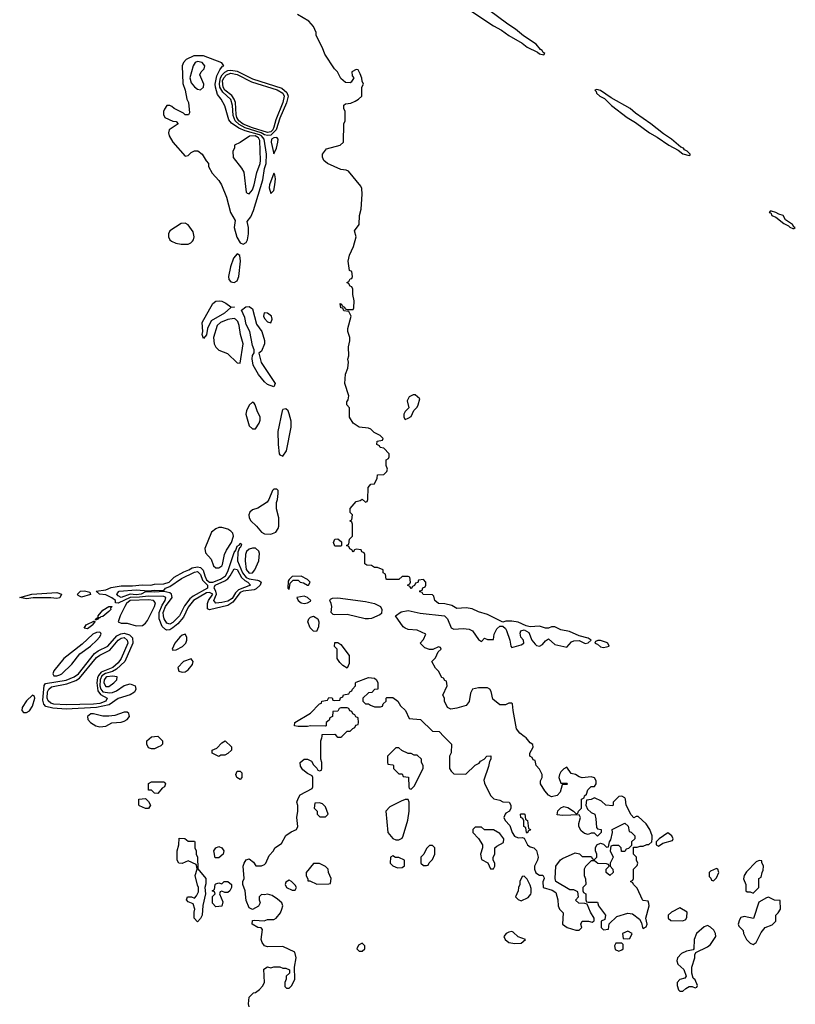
# Model space of a CAD drawing. Header units: inches. Extents: x 2792272 to 2951639, y 860504 to 1033803.
# Tile 126 of 209: x 2833706 to 2838786, y 1008246 to 1014691. Entities that reach past the tile are written whole.
import ezdxf

# ---------------------------------------------------------------- set-up
doc = ezdxf.new("R2010")
doc.units = ezdxf.units.IN
doc.header["$MEASUREMENT"] = 0
doc.layers.add('C8030', color=7, linetype='Continuous')
doc.layers.add('C8031', color=7, linetype='Continuous')

msp = doc.modelspace()

# ---------------------------------------------------------------- linework, layer by layer
at = {"layer": 'C8030', "color": 4, "elevation": 8}
for points in [[(2834612, 1010000), (2834642, 1009970), (2834642, 1009950), (2834630, 1009938), (2834610, 1009928.7), (2834590, 1009918), (2834570, 1009918), (2834550, 1009926), (2834538, 1009950), (2834538, 1009970), (2834570, 1009998), (2834590, 1010000)], [(2835208.9, 1008228.9), (2835204, 1008250), (2835210, 1008294), (2835238, 1008322), (2835250, 1008324.7), (2835276.5, 1008343.5), (2835295.5, 1008364.5), (2835309, 1008390), (2835304, 1008476), (2835329, 1008491), (2835350, 1008484.7), (2835370, 1008491), (2835410, 1008491), (2835430, 1008482), (2835450, 1008482), (2835472.7, 1008472.7), (2835474, 1008450), (2835452, 1008430), (2835452, 1008410), (2835442, 1008390), (2835443.6, 1008363.6), (2835452.7, 1008352.7), (2835470, 1008352), (2835488, 1008370), (2835508, 1008410), (2835506, 1008490), (2835517.2, 1008550), (2835508.7, 1008588.7), (2835430, 1008624), (2835330, 1008622.7), (2835309.3, 1008629.3), (2835294, 1008650), (2835288, 1008670), (2835296.4, 1008736.4), (2835288, 1008748), (2835266, 1008750), (2835229, 1008770), (2835230, 1008794), (2835242, 1008798), (2835307.3, 1008792.7), (2835330, 1008802), (2835370, 1008802), (2835386, 1008810), (2835414, 1008846), (2835424, 1008870), (2835428.7, 1008890), (2835422, 1008910), (2835395.5, 1008935.5), (2835359, 1008959), (2835330, 1008968), (2835310, 1008962), (2835290, 1008966), (2835274, 1008950), (2835274, 1008930), (2835281, 1008910), (2835270.7, 1008889.3), (2835230, 1008868), (2835210, 1008878), (2835190, 1008926), (2835182, 1008990), (2835168, 1009030), (2835168, 1009050), (2835175.3, 1009070), (2835169.4, 1009150.6), (2835175.3, 1009170), (2835190, 1009192), (2835210, 1009198), (2835236.9, 1009176.9), (2835252.7, 1009152.7), (2835290, 1009152), (2835310, 1009162), (2835318, 1009170), (2835340.2, 1009219.8), (2835368, 1009250), (2835378, 1009270), (2835420.2, 1009299.8), (2835449.3, 1009350.7), (2835484.7, 1009375.3), (2835518, 1009390), (2835528, 1009410), (2835522, 1009470), (2835528.7, 1009510), (2835528.4, 1009548.4), (2835522, 1009570), (2835530, 1009594), (2835543.1, 1009616.9), (2835622, 1009658), (2835626, 1009670), (2835626, 1009730), (2835622, 1009742), (2835590, 1009758), (2835561.2, 1009781.2), (2835545.2, 1009805.2), (2835544, 1009830), (2835570, 1009851.3), (2835590, 1009852), (2835616.9, 1009836.9), (2835630, 1009814), (2835652.7, 1009792.7), (2835658, 1009778), (2835670, 1009774), (2835682, 1009778), (2835686, 1009790), (2835686, 1009830), (2835678, 1009850), (2835678, 1009970), (2835686, 1009990), (2835686.6, 1010000)], [(2835784, 1010000), (2835790, 1009994), (2835810, 1009994), (2835816, 1010000)], [(2836484.8, 1010000), (2836534, 1009950), (2836532.7, 1009892.7), (2836522, 1009870), (2836522, 1009790), (2836531.6, 1009771.6), (2836550, 1009754), (2836627.3, 1009752.7), (2836688.9, 1009811.1), (2836714.6, 1009825.4), (2836723.1, 1009836.9), (2836748.4, 1009851.6), (2836766, 1009870), (2836792.7, 1009872.7), (2836792, 1009850), (2836783.6, 1009836.4), (2836776.9, 1009803.1), (2836745.4, 1009714.6), (2836750, 1009694), (2836790, 1009614), (2836811.6, 1009591.6), (2836850, 1009582), (2836870, 1009572), (2836912, 1009570), (2836922, 1009550), (2836922, 1009530), (2836914, 1009510), (2836890, 1009498), (2836884.7, 1009490), (2836878, 1009470), (2836884.7, 1009450), (2836915.9, 1009415.9), (2836931, 1009370), (2836947.3, 1009347.3), (2836970, 1009336), (2836998, 1009338), (2837010, 1009334), (2837032, 1009290), (2837050, 1009278), (2837074, 1009270), (2837090, 1009254), (2837101, 1009210), (2837098, 1009190), (2837078, 1009150), (2837078, 1009130), (2837086, 1009106), (2837110, 1009092), (2837131.6, 1009091.6), (2837139.6, 1009079.6), (2837142, 1009070), (2837131.6, 1009048.4), (2837134, 1009010), (2837194.4, 1008994.4), (2837217.3, 1008977.3), (2837231.3, 1008930), (2837232, 1008890), (2837242, 1008870), (2837264.7, 1008844.7), (2837262, 1008770), (2837292, 1008750), (2837348.4, 1008731.6), (2837370, 1008732), (2837388, 1008750), (2837382, 1008770), (2837389, 1008791), (2837431, 1008791), (2837455.3, 1008784.7), (2837468, 1008792), (2837468.7, 1008810), (2837444, 1008850), (2837422, 1008902), (2837407.3, 1008907.3), (2837368, 1008908), (2837347.3, 1008927.3), (2837366, 1008950), (2837362, 1008982), (2837335.3, 1008995.3), (2837310, 1008995.3), (2837218, 1009050), (2837214, 1009070), (2837218, 1009150), (2837248.9, 1009191.1), (2837260.2, 1009199.8), (2837343.1, 1009236.9), (2837371.6, 1009231.6), (2837390, 1009214), (2837450, 1009214), (2837458, 1009198), (2837470, 1009194), (2837486, 1009210), (2837486, 1009230), (2837478, 1009250), (2837478, 1009270), (2837486, 1009290), (2837510, 1009302), (2837530, 1009294), (2837550, 1009274), (2837562, 1009278), (2837568, 1009310), (2837578, 1009322), (2837588, 1009370), (2837586, 1009390), (2837670, 1009432), (2837691.6, 1009411.6), (2837698, 1009378), (2837710, 1009374), (2837734, 1009350), (2837734, 1009330), (2837714, 1009310), (2837714, 1009286), (2837692.7, 1009267.3), (2837678, 1009262), (2837670, 1009246), (2837647.3, 1009247.3), (2837646, 1009270), (2837630, 1009286), (2837590, 1009286), (2837578, 1009282), (2837574, 1009250), (2837592, 1009210), (2837574, 1009170), (2837574, 1009150), (2837591.6, 1009131.6), (2837592, 1009110), (2837571.1, 1009088.9), (2837548, 1009110), (2837548, 1009132), (2837566, 1009150), (2837562, 1009162), (2837550, 1009166), (2837492.7, 1009167.3), (2837470, 1009186), (2837450, 1009186), (2837411.6, 1009148.4), (2837402, 1009130), (2837402, 1009090), (2837412.7, 1009067.3), (2837414, 1009030), (2837394, 1009010), (2837394, 1008990), (2837398, 1008978), (2837414, 1008970), (2837414, 1008930), (2837418, 1008918), (2837430, 1008914), (2837490, 1008914), (2837498, 1008890), (2837542, 1008830), (2837538, 1008802), (2837514, 1008790), (2837514, 1008750), (2837530, 1008734), (2837562, 1008738), (2837567.3, 1008772.7), (2837618, 1008822), (2837690, 1008842), (2837719.6, 1008839.6), (2837764.7, 1008804.7), (2837779.6, 1008779.6), (2837784.7, 1008750), (2837790, 1008742), (2837810, 1008754), (2837815.3, 1008770), (2837808, 1008810), (2837828, 1008890), (2837827.3, 1008907.3), (2837822, 1008922), (2837790, 1008926), (2837786, 1008930), (2837750, 1009006), (2837726, 1009030), (2837722, 1009042), (2837706, 1009050), (2837722, 1009058), (2837726, 1009070), (2837726, 1009130), (2837750, 1009154), (2837755.3, 1009170), (2837746, 1009190), (2837746, 1009210), (2837726, 1009230), (2837726, 1009274), (2837750, 1009274), (2837770, 1009282), (2837790, 1009282), (2837812.7, 1009292.7), (2837827.3, 1009292.7), (2837846, 1009310), (2837848.4, 1009331.6), (2837848.7, 1009350), (2837834, 1009390), (2837810, 1009428), (2837756.4, 1009476.4), (2837743.6, 1009476.4), (2837728, 1009468), (2837710, 1009486), (2837678, 1009550), (2837674, 1009590), (2837670, 1009598), (2837650, 1009608), (2837630, 1009606), (2837594, 1009570), (2837594, 1009550), (2837590, 1009546), (2837546, 1009550), (2837516.4, 1009576.4), (2837470, 1009598), (2837450, 1009588), (2837418, 1009582), (2837414, 1009550), (2837424.7, 1009524.7), (2837450, 1009502), (2837472, 1009490), (2837479.8, 1009459.8), (2837484.7, 1009404.7), (2837490, 1009394), (2837514, 1009390), (2837514, 1009370), (2837490, 1009346), (2837470, 1009366), (2837450, 1009366), (2837430, 1009358), (2837404.7, 1009364.7), (2837382.7, 1009382.7), (2837368.7, 1009410), (2837368.7, 1009430), (2837378, 1009470), (2837370, 1009486), (2837262, 1009482), (2837227.3, 1009487.3), (2837230, 1009512), (2837250, 1009532), (2837270, 1009542), (2837295.3, 1009535.3), (2837334, 1009510), (2837350, 1009494), (2837362, 1009498), (2837366, 1009510), (2837386, 1009530), (2837386, 1009590), (2837402, 1009598), (2837406, 1009610), (2837418, 1009622), (2837426, 1009650), (2837450, 1009672), (2837470, 1009672), (2837482, 1009690), (2837482, 1009710), (2837470, 1009728), (2837450, 1009735.3), (2837390, 1009728), (2837370, 1009735.3), (2837346, 1009750), (2837318, 1009758), (2837290, 1009798), (2837270, 1009788), (2837250, 1009768), (2837241, 1009750), (2837238, 1009730), (2837250, 1009694), (2837290, 1009694), (2837294, 1009690), (2837290, 1009686), (2837258, 1009682), (2837245.4, 1009634.6), (2837226, 1009614), (2837190, 1009605.2), (2837170, 1009615.3), (2837144.7, 1009644.7), (2837118, 1009690), (2837118, 1009710), (2837128, 1009730), (2837128, 1009750), (2837110, 1009786), (2837088, 1009810), (2837082, 1009842), (2837070, 1009846), (2837062, 1009862), (2837048, 1009870), (2837048, 1009890), (2837068, 1009930), (2837067.3, 1009947.3), (2837050, 1009958), (2837024, 1009990), (2837010.5, 1010000)]]:
    msp.add_lwpolyline(points, dxfattribs=at)
for points in [[(2835010, 1009868), (2834966, 1009890), (2834966, 1009910), (2834997.2, 1009922.8), (2835030, 1009958), (2835051.6, 1009971.6), (2835092.7, 1009932.7), (2835094, 1009910), (2835070, 1009888), (2835050, 1009878), (2835023.6, 1009876.4)], [(2836190, 1009926), (2836170, 1009926), (2836114, 1009870), (2836114, 1009830), (2836118, 1009818), (2836150, 1009814), (2836154, 1009810), (2836154, 1009790), (2836190, 1009754), (2836210, 1009754), (2836218, 1009738), (2836252.7, 1009732.7), (2836254, 1009670), (2836258, 1009658), (2836270, 1009654), (2836290, 1009674), (2836348, 1009790), (2836348, 1009810), (2836338, 1009830), (2836338, 1009850), (2836310, 1009878), (2836290, 1009878), (2836270, 1009888), (2836250, 1009888), (2836208.4, 1009908.4)], [(2835150, 1009718), (2835128, 1009730), (2835122, 1009750), (2835130, 1009772), (2835150, 1009772), (2835162, 1009762), (2835162, 1009730)], [(2834610, 1009626), (2834590, 1009628), (2834570, 1009648), (2834548.7, 1009648.7), (2834548.9, 1009691.1), (2834570, 1009702), (2834650, 1009702), (2834656.9, 1009696.9), (2834662, 1009690), (2834654, 1009670), (2834639.6, 1009660.4)], [(2834530, 1009528), (2834490, 1009546), (2834486, 1009550), (2834486, 1009590), (2834530, 1009594), (2834550, 1009574), (2834562, 1009550), (2834550, 1009528)], [(2835670, 1009566), (2835638, 1009562), (2835634, 1009530), (2835654, 1009510), (2835654, 1009490), (2835672.7, 1009472.7), (2835710, 1009474), (2835726, 1009490), (2835710, 1009538), (2835690, 1009558)], [(2836250, 1009586), (2836230, 1009586), (2836203.6, 1009576.4), (2836130, 1009538), (2836104.7, 1009510), (2836118, 1009370), (2836150, 1009332), (2836170, 1009322), (2836190, 1009322), (2836210, 1009334), (2836218, 1009350), (2836248.4, 1009451.6), (2836258, 1009510), (2836258, 1009570)], [(2837030, 1009366), (2837026, 1009370), (2837022, 1009402), (2837008, 1009410), (2837007.3, 1009447.3), (2837002, 1009462), (2836988, 1009470), (2836986, 1009490), (2836990, 1009494), (2837010, 1009494), (2837014, 1009490), (2837018, 1009458), (2837032, 1009450), (2837038, 1009398), (2837051.6, 1009391.6), (2837050, 1009386), (2837038, 1009382)], [(2836730, 1009406), (2836690, 1009406), (2836674, 1009390), (2836674, 1009370), (2836711.1, 1009331.1), (2836738, 1009290), (2836738, 1009270), (2836724.7, 1009230), (2836730, 1009194), (2836772, 1009172), (2836790, 1009134), (2836810, 1009134), (2836818, 1009150), (2836818, 1009170), (2836806, 1009190), (2836808, 1009210), (2836818, 1009230), (2836818, 1009270), (2836830, 1009282), (2836874.6, 1009305.4), (2836878, 1009330), (2836850, 1009364), (2836810, 1009388.7), (2836750, 1009388)], [(2837950, 1009368), (2837894, 1009330), (2837874, 1009310), (2837874, 1009290), (2837890, 1009282), (2837918, 1009302), (2837982, 1009318), (2837986, 1009330), (2837978, 1009350)], [(2834810, 1009314), (2834850, 1009314), (2834854, 1009310), (2834854, 1009270), (2834862, 1009250), (2834862, 1009230), (2834871.1, 1009208.9), (2834872.7, 1009132.7), (2834924.7, 1009070), (2834925.4, 1009034.6), (2834918, 1009010), (2834922, 1008970), (2834906.4, 1008893.6), (2834901, 1008830), (2834890, 1008808), (2834870, 1008786), (2834848, 1008810), (2834848.9, 1008848.9), (2834854, 1008870), (2834843.1, 1008903.1), (2834810, 1008918), (2834798, 1008930), (2834806, 1008950), (2834809.1, 1008950.9), (2834831, 1008951), (2834850, 1008942), (2834863.1, 1008956.9), (2834876.4, 1008983.6), (2834878, 1009010), (2834870, 1009026), (2834855.3, 1009090), (2834868, 1009130), (2834867.3, 1009147.3), (2834862, 1009162), (2834810, 1009186), (2834770, 1009168), (2834748, 1009170), (2834738, 1009190), (2834738, 1009250), (2834748.7, 1009290), (2834750, 1009334), (2834787.3, 1009332.7)], [(2835010, 1009205.2), (2834986, 1009206), (2834978, 1009250), (2834990, 1009271), (2835010, 1009278.8), (2835030.6, 1009270.6), (2835042.8, 1009250), (2835038.8, 1009230)], [(2836410, 1009286), (2836390, 1009286), (2836370, 1009266), (2836354, 1009230), (2836334, 1009210), (2836334, 1009170), (2836350, 1009154), (2836370, 1009154), (2836382, 1009158), (2836387.3, 1009172.7), (2836410, 1009194), (2836426, 1009230), (2836426, 1009270)], [(2836150, 1009218), (2836134, 1009210), (2836132, 1009170), (2836150, 1009152), (2836179.6, 1009139.6), (2836210, 1009142), (2836227.3, 1009152.7), (2836226, 1009190), (2836190, 1009208), (2836168.4, 1009208.4)], [(2835670, 1009168), (2835630, 1009168), (2835582, 1009110), (2835582, 1009090), (2835594, 1009066), (2835594, 1009054), (2835606, 1009054), (2835652.7, 1009032.7), (2835730, 1009034), (2835742, 1009038), (2835746, 1009070), (2835728.4, 1009108.4), (2835726, 1009130), (2835708.4, 1009148.4)], [(2838550, 1009188), (2838530, 1009179), (2838466.6, 1009113.4), (2838451, 1009090), (2838447.3, 1009067.3), (2838462, 1009030), (2838462, 1008990), (2838470, 1008982), (2838490, 1008982), (2838510, 1008974), (2838546, 1009010), (2838546, 1009070), (2838562, 1009078), (2838568, 1009110), (2838575.3, 1009124.7), (2838578, 1009150), (2838566, 1009174), (2838566, 1009186)], [(2837010, 1009086), (2836998, 1009082), (2836982, 1009050), (2836982, 1009030), (2836972, 1009010), (2836971.1, 1008988.9), (2836954, 1008950), (2836971.6, 1008931.6), (2836990, 1008924.7), (2837035.5, 1008944.5), (2837053.6, 1008966.4), (2837056.4, 1008976.4), (2837056.4, 1009003.6), (2837050, 1009026), (2837030, 1009066)], [(2838270, 1009135.3), (2838230, 1009118), (2838222, 1009110), (2838222, 1009082), (2838232.7, 1009072.7), (2838238, 1009058), (2838250, 1009054), (2838270, 1009074), (2838286, 1009110), (2838278, 1009130)], [(2835050, 1008978), (2835030, 1008986), (2835018, 1008982), (2835014, 1008970), (2835036.9, 1008916.9), (2835030, 1008889.2), (2834990, 1008884), (2834969.1, 1008909.1), (2834968, 1008952), (2834986, 1008970), (2834982, 1008982), (2834966, 1008990), (2834982, 1008998), (2834986, 1009030), (2834990, 1009034), (2835010, 1009042), (2835030, 1009034), (2835046, 1009050), (2835070, 1009051.3), (2835094, 1009030), (2835094, 1009010), (2835082, 1008990), (2835070, 1008978)], [(2835470, 1009058), (2835450, 1009046), (2835444.7, 1009030), (2835454, 1009010), (2835490, 1008994), (2835510, 1008994), (2835518, 1009010), (2835510, 1009026), (2835486, 1009050)], [(2838610, 1008948.7), (2838596.9, 1008943.1), (2838546, 1008914), (2838511.3, 1008808.7), (2838450, 1008821.2), (2838430, 1008815.3), (2838419.8, 1008800.2), (2838411.3, 1008771.3), (2838416.9, 1008756.9), (2838444.7, 1008730), (2838446, 1008710), (2838467.3, 1008670), (2838490, 1008647.3), (2838510, 1008638.8), (2838530, 1008651.3), (2838562.7, 1008717.3), (2838588, 1008750), (2838633.6, 1008766.4), (2838658, 1008790), (2838658, 1008830), (2838674.6, 1008845.4), (2838688.7, 1008870), (2838686, 1008926), (2838650, 1008929)], [(2838030, 1008878), (2837974, 1008850), (2837954, 1008830), (2837954, 1008810), (2837970, 1008794), (2838050, 1008792), (2838070, 1008802), (2838076.4, 1008816.4), (2838078, 1008850)], [(2838210, 1008762.7), (2838190, 1008754), (2838138.8, 1008710), (2838124, 1008670), (2838122, 1008610), (2838116.9, 1008603.1), (2838074, 1008594), (2838040.9, 1008579.1), (2838014, 1008550), (2838010.8, 1008530), (2838016, 1008510), (2838055.3, 1008475.3), (2838072, 1008430), (2838062, 1008418), (2838030, 1008408.7), (2838011.3, 1008390), (2838011.3, 1008370), (2838021, 1008341), (2838030, 1008332), (2838050, 1008332), (2838069.1, 1008350.9), (2838090, 1008362), (2838110, 1008362), (2838130, 1008354), (2838142, 1008358), (2838146, 1008370), (2838130, 1008406), (2838118, 1008418), (2838108, 1008450), (2838108.7, 1008490), (2838128.7, 1008550), (2838128.7, 1008571.3), (2838135.3, 1008584.7), (2838210, 1008622), (2838230, 1008638), (2838265.2, 1008690), (2838263.7, 1008710), (2838252.6, 1008732.6), (2838230, 1008752.3)], [(2836930, 1008722), (2836910, 1008719), (2836892, 1008710), (2836878, 1008690), (2836884.7, 1008670), (2836910, 1008651), (2836950, 1008644), (2836990, 1008646.8), (2837018, 1008670), (2836970, 1008688.7), (2836939, 1008719)], [(2837690, 1008726), (2837654, 1008710), (2837658, 1008678), (2837690, 1008674), (2837702, 1008678), (2837718, 1008710)], [(2835950, 1008646), (2835925.4, 1008634.6), (2835914, 1008610), (2835930, 1008594), (2835950, 1008594), (2835966, 1008610), (2835966, 1008630)], [(2837650, 1008646), (2837610, 1008646), (2837602, 1008630), (2837605.4, 1008605.4), (2837630, 1008594), (2837650, 1008602), (2837658, 1008610), (2837658, 1008638)]]:
    msp.add_lwpolyline(points, close=True, dxfattribs=at)
at = {"layer": 'C8031', "color": 4, "elevation": 8}
for points in [[(2836366.7, 1014946.7), (2836810, 1014650.6), (2836862.3, 1014622.3), (2836910, 1014588.2), (2836996.7, 1014536.7), (2837030, 1014511), (2837098, 1014478), (2837110, 1014466.8), (2837138, 1014462), (2837146, 1014470), (2837135.3, 1014475.3), (2837128, 1014490), (2837116.5, 1014496.5), (2837088.7, 1014530), (2837005.1, 1014585.1), (2836952.7, 1014630), (2836902.6, 1014662.6), (2836650.8, 1014850.8)], [(2837010.5, 1010000), (2836981.5, 1010021.5), (2836959, 1010050), (2836937.2, 1010170), (2836934, 1010214), (2836930, 1010218), (2836910, 1010218), (2836887.3, 1010207.3), (2836850, 1010206), (2836804.7, 1010244.7), (2836794.6, 1010294.6), (2836786, 1010310), (2836770, 1010318), (2836710, 1010318), (2836671.6, 1010308.4), (2836658, 1010282), (2836650.8, 1010229.2), (2836630, 1010202), (2836570, 1010184), (2836530, 1010178), (2836508.9, 1010188.9), (2836488, 1010230), (2836488, 1010250), (2836478, 1010270), (2836506, 1010330), (2836502, 1010362), (2836490, 1010366), (2836482, 1010382), (2836470, 1010386), (2836450, 1010426), (2836430, 1010446), (2836406, 1010490), (2836430, 1010514), (2836447.3, 1010552.7), (2836466, 1010570), (2836462, 1010582), (2836450, 1010586), (2836412, 1010568), (2836390, 1010568), (2836360.2, 1010580.2), (2836328, 1010610), (2836350, 1010634), (2836366, 1010670), (2836310, 1010695.3), (2836250, 1010699), (2836230, 1010709), (2836218, 1010718), (2836168, 1010790), (2836204.2, 1010815.8), (2836250, 1010824.2), (2836330, 1010807), (2836488.5, 1010788.5), (2836508.6, 1010768.6), (2836531, 1010711), (2836550, 1010702), (2836610, 1010706), (2836650, 1010702), (2836670.7, 1010690.7), (2836710, 1010634), (2836730, 1010622), (2836750, 1010642), (2836770, 1010634), (2836810, 1010634), (2836813.2, 1010670), (2836830, 1010704.7), (2836850, 1010721), (2836870, 1010721), (2836887.3, 1010707.3), (2836894, 1010694), (2836916, 1010630), (2836922, 1010590), (2836930, 1010582), (2836990, 1010598.8), (2837008.7, 1010610), (2837005.2, 1010630), (2836989, 1010650), (2836984, 1010676), (2836988, 1010690), (2837010, 1010698), (2837039.8, 1010679.8), (2837060.7, 1010630), (2837083, 1010603), (2837090, 1010596), (2837110, 1010591), (2837130, 1010601), (2837150, 1010626), (2837170, 1010638), (2837210, 1010602), (2837290, 1010584), (2837320.7, 1010619.3), (2837334.5, 1010625.5), (2837370, 1010627.3), (2837410, 1010607.3), (2837430, 1010612), (2837448, 1010630), (2837430, 1010642), (2837370, 1010658), (2837307.3, 1010687.3), (2837250, 1010698), (2837210, 1010718), (2837190, 1010718), (2837170, 1010708), (2837150, 1010708), (2837110, 1010722), (2837050, 1010718), (2837023.1, 1010723.1), (2836970, 1010748), (2836930, 1010755.3), (2836890, 1010755.3), (2836870, 1010748), (2836770, 1010798), (2836710, 1010815.3), (2836670, 1010835.3), (2836630, 1010842), (2836570, 1010838), (2836536.4, 1010856.4), (2836490, 1010868), (2836448.9, 1010868.9), (2836426, 1010890), (2836418, 1010918), (2836410, 1010926), (2836348.4, 1010928.4), (2836342, 1010942), (2836327.3, 1010947.3), (2836327.3, 1010952.7), (2836342, 1010958), (2836347.3, 1010972.7), (2836362, 1010978), (2836366, 1010990), (2836366, 1011010), (2836350, 1011026), (2836318, 1011022), (2836312.7, 1011007.3), (2836298, 1011002), (2836292.7, 1010987.3), (2836278, 1010982), (2836270, 1010966), (2836262, 1010982), (2836246, 1010990), (2836262, 1010998), (2836266, 1011010), (2836262, 1011042), (2836250, 1011046), (2836210, 1011046), (2836190, 1011026), (2836110, 1011026), (2836106, 1011030), (2836102, 1011062), (2836086, 1011070), (2836086, 1011090), (2836050, 1011106), (2836030, 1011106), (2836010, 1011118), (2835980.4, 1011120.4), (2835966, 1011130), (2835966, 1011190), (2835962, 1011202), (2835947.3, 1011207.3), (2835942, 1011222), (2835910, 1011226), (2835898, 1011222), (2835890, 1011206), (2835882, 1011222), (2835867.3, 1011227.3), (2835862, 1011242), (2835846, 1011250), (2835862, 1011258), (2835866, 1011290), (2835886, 1011310), (2835886, 1011390), (2835882, 1011402), (2835868, 1011410), (2835882, 1011418), (2835886, 1011450), (2835870, 1011466), (2835870, 1011492), (2835910, 1011538), (2835936.4, 1011543.6), (2835950, 1011552), (2835970, 1011534), (2835982, 1011538), (2835986, 1011550), (2835988, 1011630), (2836006, 1011650), (2836030, 1011654), (2836048, 1011690), (2836048.9, 1011711.1), (2836090, 1011714), (2836110, 1011734), (2836115.3, 1011750), (2836107.3, 1011772.7), (2836106, 1011810), (2836122, 1011818), (2836126, 1011830), (2836126, 1011850), (2836090, 1011886), (2836066, 1011890), (2836062, 1011902), (2836046, 1011910), (2836047.3, 1011932.7), (2836082, 1011938), (2836086, 1011950), (2836066, 1011970), (2836028.4, 1011988.4), (2836006, 1012010), (2835990, 1012018), (2835930, 1012024), (2835889.3, 1012049.3), (2835866, 1012090), (2835866, 1012150), (2835848, 1012170), (2835848, 1012190), (2835856.4, 1012203.6), (2835862, 1012230), (2835835.3, 1012310), (2835839, 1012370), (2835855.3, 1012410), (2835859, 1012450), (2835855.3, 1012470), (2835862, 1012490), (2835859, 1012550), (2835868.7, 1012590), (2835868.7, 1012610), (2835855.3, 1012650), (2835855.3, 1012670), (2835878, 1012750), (2835862, 1012782), (2835830, 1012786), (2835822, 1012802), (2835810, 1012806), (2835806, 1012834), (2835814, 1012830), (2835818, 1012818), (2835834, 1012810), (2835838, 1012798), (2835850, 1012794), (2835890, 1012794), (2835894.6, 1012805.4), (2835897.2, 1012850), (2835888.7, 1012891.3), (2835887.3, 1012927.3), (2835882, 1012942), (2835870, 1012946), (2835862, 1012962), (2835848, 1012970), (2835862, 1012978), (2835870, 1012994), (2835882, 1012998), (2835886, 1013010), (2835882, 1013042), (2835866, 1013050), (2835858, 1013110), (2835865.2, 1013150), (2835892.5, 1013207.5), (2835909.2, 1013270), (2835898, 1013310), (2835929.6, 1013350.4), (2835932, 1013410), (2835942.9, 1013450), (2835949.7, 1013550), (2835946.7, 1013586.7), (2835940.5, 1013600.5), (2835858.6, 1013698.6), (2835845.2, 1013705.2), (2835810, 1013709.4), (2835722, 1013750), (2835699, 1013770), (2835689.1, 1013790.9), (2835689.3, 1013810.7), (2835714.6, 1013845.4), (2835806, 1013870), (2835826, 1013890), (2835828, 1014010), (2835838, 1014030), (2835838, 1014090), (2835828.9, 1014108.9), (2835828.4, 1014131.6), (2835840.4, 1014139.6), (2835874.6, 1014145.4), (2835903.1, 1014156.9), (2835926, 1014170), (2835946, 1014190), (2835946, 1014250), (2835958, 1014270), (2835948.4, 1014288.4), (2835947.3, 1014307.3), (2835936.4, 1014336.4), (2835922, 1014362), (2835910, 1014366), (2835882, 1014350), (2835883.6, 1014323.6), (2835894, 1014310), (2835878, 1014282), (2835870, 1014278), (2835840.4, 1014280.4), (2835810, 1014306), (2835788, 1014350), (2835768, 1014370), (2835704.7, 1014464.7), (2835690, 1014506), (2835648.4, 1014588.4), (2835647.3, 1014607.3), (2835630, 1014646), (2835600.4, 1014680.4), (2835524.7, 1014724.7)], [(2835816, 1010000), (2835850, 1010034), (2835870, 1010034), (2835887.3, 1010052.7), (2835902, 1010058), (2835907.3, 1010072.7), (2835922, 1010078), (2835926, 1010090), (2835922, 1010122), (2835907.3, 1010127.3), (2835902, 1010142), (2835887.3, 1010147.3), (2835882, 1010162), (2835867.3, 1010167.3), (2835862, 1010182), (2835850, 1010186), (2835810, 1010186), (2835798, 1010182), (2835790, 1010166), (2835758, 1010162), (2835754, 1010130), (2835738, 1010122), (2835732.7, 1010107.3), (2835714, 1010090), (2835714, 1010070), (2835710, 1010066), (2835610, 1010068.7), (2835590, 1010064), (2835530, 1010064), (2835506, 1010070), (2835508, 1010090), (2835610, 1010151.3), (2835670, 1010214), (2835682, 1010218), (2835686, 1010230), (2835722, 1010238), (2835730, 1010254), (2835752.7, 1010252.7), (2835758, 1010238), (2835770, 1010234), (2835802, 1010238), (2835807.3, 1010252.7), (2835822, 1010258), (2835827.3, 1010272.7), (2835862, 1010278), (2835867.3, 1010292.7), (2835882, 1010298), (2835886, 1010310), (2835906, 1010330), (2835906, 1010350), (2835910, 1010354), (2835990, 1010384.7), (2836030, 1010382), (2836042, 1010370), (2836052, 1010350), (2836051.6, 1010308.4), (2836030, 1010306), (2836011.6, 1010288.4), (2835990, 1010286), (2835954, 1010250), (2835954, 1010230), (2835970, 1010214), (2835990, 1010214), (2836003.6, 1010203.6), (2836030, 1010194), (2836070, 1010194), (2836082, 1010198), (2836087.3, 1010212.7), (2836106, 1010230), (2836106, 1010250), (2836110, 1010254), (2836150, 1010254), (2836182, 1010230), (2836199.6, 1010199.6), (2836232, 1010170), (2836258, 1010118), (2836331.6, 1010111.6), (2836410, 1010034), (2836452.7, 1010032.7), (2836484.8, 1010000)], [(2834590, 1010000), (2834610, 1010002), (2834612, 1010000)], [(2835686.6, 1010000), (2835687.3, 1010012.7), (2835770, 1010014), (2835784, 1010000)]]:
    msp.add_lwpolyline(points, dxfattribs=at)
at = {"layer": 'C8031', "color": 4}
for points, elevation in [([(2834910, 1014454.7), (2834846.5, 1014453.5), (2834796, 1014430), (2834778, 1014410), (2834770.8, 1014389.2), (2834773.5, 1014273.5), (2834790.5, 1014230), (2834801, 1014170), (2834810.8, 1014150), (2834818, 1014082), (2834812.7, 1014067.3), (2834790, 1014068), (2834778.6, 1014078.6), (2834718, 1014110), (2834703.1, 1014123.1), (2834690, 1014128.7), (2834670, 1014128.7), (2834653.7, 1014106.3), (2834648, 1014090), (2834648, 1014070), (2834657.3, 1014050), (2834710, 1014026.8), (2834730, 1014024.7), (2834744.7, 1014010), (2834684.9, 1013970), (2834681.6, 1013950), (2834684.4, 1013930), (2834708.7, 1013888.7), (2834790, 1013798), (2834810, 1013802), (2834830, 1013822), (2834850, 1013832), (2834872, 1013832), (2834902, 1013810), (2834926.4, 1013766.4), (2834942, 1013750), (2834942, 1013730), (2834966.4, 1013686.4), (2835010, 1013638), (2835026.8, 1013610), (2835060.7, 1013530), (2835086.8, 1013430), (2835116.9, 1013376.9), (2835111, 1013330), (2835127.5, 1013267.5), (2835150, 1013231.3), (2835170, 1013222), (2835190, 1013232), (2835197.2, 1013250), (2835205.2, 1013290), (2835205.2, 1013330), (2835195.3, 1013370), (2835220.1, 1013399.9), (2835238.3, 1013441.7), (2835298, 1013642), (2835310, 1013718), (2835321.3, 1013750), (2835322.6, 1013810), (2835308.2, 1013910), (2835290.6, 1013930), (2835277.2, 1013937.2), (2835183.2, 1013963.2), (2835142.1, 1013982.1), (2835093.9, 1014013.9), (2835076.4, 1014036.4), (2835050, 1014128), (2835026, 1014170), (2835001.5, 1014201.5), (2834988.5, 1014248.5), (2834987.3, 1014270), (2834996.8, 1014323.2), (2835016.8, 1014363.2), (2835033.8, 1014386.2), (2835042, 1014390), (2835029.1, 1014409.1)], 12), ([(2834870, 1014417.2), (2834856.4, 1014410), (2834842, 1014390), (2834819.6, 1014310), (2834830, 1014278), (2834850, 1014252.4), (2834870, 1014236.4), (2834890, 1014233), (2834909.4, 1014250), (2834912, 1014270), (2834886, 1014330), (2834894, 1014350), (2834913.2, 1014370), (2834919.5, 1014390), (2834902, 1014410)], 16), ([(2835330, 1013932), (2835310, 1013937.6), (2835287.6, 1013950), (2835183.2, 1013983.2), (2835144.3, 1014004.3), (2835116.5, 1014030), (2835103.2, 1014063.2), (2835099.4, 1014130), (2835090, 1014168.3), (2835035.6, 1014215.6), (2835016.4, 1014250), (2835014.1, 1014274.1), (2835020.4, 1014310), (2835031.8, 1014330), (2835050, 1014347.1), (2835070, 1014357.5), (2835090, 1014361.6), (2835130, 1014355), (2835230, 1014303.8), (2835422.1, 1014242.1), (2835455.3, 1014215.3), (2835464.2, 1014190), (2835453.2, 1014146.8), (2835410, 1014046.3), (2835385.1, 1013970), (2835350, 1013935.8)], 8), ([(2835330, 1013953.1), (2835230, 1013982.8), (2835170, 1014008), (2835141.1, 1014030), (2835128.3, 1014050), (2835123.6, 1014070), (2835118.5, 1014150), (2835111.7, 1014171.7), (2835095, 1014195), (2835050.6, 1014230), (2835038.7, 1014250), (2835035, 1014290), (2835042.1, 1014310), (2835059.8, 1014330), (2835090, 1014340.9), (2835130, 1014332.3), (2835224, 1014284), (2835392, 1014232), (2835429.3, 1014210), (2835438.1, 1014190), (2835430.1, 1014150), (2835384.7, 1014035.3), (2835371.5, 1013988.5), (2835363.1, 1013970), (2835350, 1013957.3)], 4), ([(2837485.4, 1014234.6), (2837474, 1014230), (2837482, 1014222), (2837484.7, 1014210), (2837504.7, 1014190), (2837535.3, 1014175.3), (2837582.8, 1014130), (2837684, 1014050), (2837738.5, 1014018.6), (2837831, 1013950), (2837882, 1013922), (2837958, 1013870), (2838018, 1013838), (2838050, 1013812), (2838090, 1013802), (2838096.4, 1013803.6), (2838098, 1013810), (2838078, 1013830), (2838060.2, 1013840.2), (2838054, 1013850), (2838036, 1013856), (2837976, 1013910), (2837922.9, 1013942.9), (2837839.3, 1014010), (2837739.1, 1014079.1), (2837704, 1014110), (2837579.3, 1014179.3), (2837510, 1014228)], 8), ([(2835248.7, 1013930), (2835211.3, 1013928.7), (2835150, 1013888), (2835114, 1013870), (2835112, 1013850), (2835102, 1013830), (2835104.7, 1013790), (2835159.8, 1013719.8), (2835173.7, 1013693.7), (2835190, 1013562), (2835195.3, 1013555.3), (2835210, 1013550.8), (2835230, 1013577.3), (2835242, 1013610), (2835258.9, 1013690), (2835280.3, 1013750), (2835283.1, 1013770), (2835279.2, 1013899.2), (2835270, 1013917.7)], 16), ([(2835390, 1013920.9), (2835370, 1013918), (2835354.9, 1013910), (2835353, 1013890), (2835370, 1013814), (2835389, 1013851), (2835397, 1013890), (2835399.5, 1013910)], 12), ([(2835370, 1013686), (2835342.8, 1013610), (2835341, 1013590), (2835350, 1013554), (2835370, 1013574), (2835377.2, 1013610), (2835382, 1013650), (2835376.4, 1013676.4)], 12), ([(2838630, 1013438), (2838622, 1013438), (2838614, 1013430), (2838626, 1013426), (2838632, 1013410), (2838658, 1013398), (2838710, 1013358), (2838742, 1013342), (2838750, 1013332), (2838770, 1013324.7), (2838776.4, 1013323.6), (2838786, 1013330), (2838775.3, 1013335.3), (2838768, 1013350), (2838721.2, 1013381.2), (2838706, 1013410), (2838677.2, 1013417.2), (2838658, 1013430)], 8), ([(2834790, 1013359), (2834762.8, 1013357.2), (2834690.2, 1013309.8), (2834681.5, 1013290), (2834680.2, 1013270), (2834690.3, 1013250), (2834701.2, 1013241.2), (2834729.3, 1013229.3), (2834762.8, 1013222.8), (2834810, 1013222.2), (2834827.3, 1013230), (2834838.8, 1013241.2), (2834845.4, 1013250), (2834849.7, 1013270), (2834842.6, 1013302.6), (2834810, 1013349.2)], 12), ([(2835130, 1013158), (2835107.3, 1013130), (2835086.9, 1013073.1), (2835072.7, 1013010), (2835076.3, 1012990), (2835090, 1012976.3), (2835110, 1012970.5), (2835130, 1012982), (2835141.3, 1013010), (2835152.3, 1013110), (2835148, 1013148)], 12), ([(2834910, 1012604), (2834901.2, 1012630), (2834905.2, 1012650), (2834902, 1012710), (2834970, 1012832.4), (2834990, 1012848.4), (2835011.7, 1012851.7), (2835030, 1012848.4), (2835055.8, 1012835.8), (2835090, 1012811), (2835112, 1012810), (2835090, 1012808), (2835047.7, 1012770), (2834960.9, 1012719.1), (2834936.3, 1012670), (2834930, 1012628)], 8), ([(2835370, 1012289), (2835330, 1012304), (2835310, 1012321.2), (2835270, 1012369), (2835236, 1012430), (2835227.9, 1012472.1), (2835230, 1012492), (2835242, 1012510), (2835242, 1012530), (2835230, 1012558), (2835213.2, 1012650), (2835190, 1012695.3), (2835181.2, 1012741.2), (2835159, 1012790), (2835187.8, 1012812.2), (2835210, 1012814.4), (2835230, 1012798.8), (2835257.3, 1012697.3), (2835292.4, 1012650), (2835310, 1012591.3), (2835310.2, 1012569.8), (2835290, 1012522), (2835272, 1012508), (2835287.5, 1012447.5), (2835378.8, 1012310)], 8), ([(2835307.2, 1012772.8), (2835302.4, 1012750), (2835310, 1012734.8), (2835330, 1012714), (2835350, 1012706), (2835359.5, 1012730), (2835354.5, 1012750), (2835330, 1012769.3)], 12), ([(2835110, 1012734.5), (2835070, 1012729.7), (2835021.3, 1012710), (2834999, 1012690), (2834976.2, 1012610), (2834980.7, 1012570), (2834990, 1012548.5), (2835010, 1012527.2), (2835066.9, 1012506.9), (2835130, 1012446), (2835150, 1012442), (2835169.7, 1012570), (2835151.3, 1012630), (2835144.2, 1012690), (2835135, 1012715), (2835119.5, 1012730)], 12), ([(2835230, 1012188.7), (2835210, 1012168), (2835191, 1012130), (2835188, 1012110), (2835210, 1012032), (2835230, 1012014), (2835250, 1012014), (2835275.3, 1012050), (2835282, 1012070), (2835282, 1012090), (2835262, 1012130), (2835248.7, 1012170), (2835242, 1012182)], 12), ([(2836296.4, 1012236.4), (2836283.6, 1012236.4), (2836258, 1012222), (2836243.6, 1012196.4), (2836254, 1012150), (2836230, 1012126), (2836222, 1012110), (2836222, 1012090), (2836230, 1012074), (2836250, 1012082), (2836270, 1012094), (2836287.3, 1012132.7), (2836310, 1012154), (2836315.3, 1012170), (2836326, 1012210)], 8), ([(2835450, 1012144), (2835430, 1012139), (2835425.5, 1012130), (2835395.9, 1011995.9), (2835398.8, 1011910), (2835406, 1011850), (2835410, 1011842), (2835430, 1011834), (2835453.2, 1011870), (2835484.8, 1012024.8), (2835483.3, 1012063.3), (2835471.9, 1012111.9), (2835464, 1012130)], 12), ([(2835390, 1011618), (2835370, 1011618), (2835362, 1011610), (2835338, 1011550), (2835326.8, 1011533.2), (2835265.5, 1011494.5), (2835230, 1011482), (2835213.4, 1011466.6), (2835206.7, 1011450), (2835209.2, 1011430), (2835220.3, 1011410), (2835256.5, 1011376.5), (2835290, 1011337), (2835310, 1011324.9), (2835350, 1011323.1), (2835382.7, 1011337.3), (2835399, 1011361), (2835403.1, 1011376.9), (2835404, 1011430), (2835388.7, 1011490), (2835388, 1011530), (2835395.3, 1011550), (2835398, 1011590), (2835398, 1011610)], 12), ([(2835010, 1011367.1), (2834990, 1011359.1), (2834962.9, 1011337.1), (2834919.1, 1011230), (2834922.5, 1011202.5), (2834959.3, 1011159.3), (2834976.3, 1011116.3), (2834990, 1011102.8), (2835010, 1011103), (2835030, 1011116.3), (2835035.1, 1011124.9), (2835047.3, 1011190), (2835060.6, 1011219.4), (2835094.2, 1011270), (2835107.3, 1011310), (2835103, 1011330), (2835090, 1011344.2), (2835070, 1011355.8), (2835030, 1011366.9)], 12), ([(2835770, 1011246), (2835762, 1011270), (2835770, 1011292), (2835790, 1011294), (2835812.7, 1011272.7), (2835814, 1011250), (2835810, 1011246)], 8), ([(2834950, 1010829.2), (2834935.5, 1010835.5), (2834936.4, 1010870), (2834942.8, 1010890), (2834970.5, 1010930), (2834950, 1010941.5), (2834930, 1010939.2), (2834844.5, 1010890), (2834810, 1010846.3), (2834778.5, 1010781.5), (2834742.4, 1010737.6), (2834710, 1010709.6), (2834690, 1010697.4), (2834670, 1010696.3), (2834660.6, 1010700.6), (2834640, 1010720), (2834619.2, 1010770), (2834618.6, 1010810), (2834640.3, 1010859.7), (2834659.4, 1010890), (2834663.6, 1010910), (2834650, 1010914.9), (2834550, 1010917.5), (2834490, 1010910.3), (2834430, 1010909.4), (2834350, 1010872.8), (2834333.2, 1010873.2), (2834332.8, 1010890), (2834310, 1010906), (2834270, 1010926.3), (2834228, 1010930), (2834208, 1010950), (2834270, 1010960.3), (2834305.3, 1010974.7), (2834370, 1010984.7), (2834445.1, 1010985.1), (2834508, 1010992), (2834566, 1010990), (2834590, 1010995.8), (2834650, 1010997.6), (2834684.2, 1011010), (2834718.4, 1011041.6), (2834781.8, 1011078.2), (2834814, 1011090), (2834836, 1011104), (2834869.7, 1011110.3), (2834890, 1011106), (2834908.8, 1011088.8), (2834917.6, 1011050), (2834930, 1011023.8), (2834950, 1011009.5), (2834970, 1011009.5), (2835021.3, 1011030), (2835053.5, 1011050), (2835070, 1011079.1), (2835110, 1011204.7), (2835122, 1011218), (2835130, 1011246), (2835145.1, 1011254.9), (2835150, 1011264.7), (2835158, 1011258), (2835157.3, 1011250), (2835150, 1011235.3), (2835145.4, 1011234.6), (2835134, 1011206), (2835131.6, 1011150), (2835165.2, 1011070), (2835190, 1011039.5), (2835210, 1011030.9), (2835263.5, 1011023.5), (2835277.6, 1011017.6), (2835288.2, 1011010), (2835280.3, 1010990), (2835254.3, 1010965.7), (2835240.8, 1010959.2), (2835170, 1010949.8), (2835150, 1010941.5), (2835101.6, 1010878.4), (2835070, 1010857.8)], 8), ([(2835230, 1011232.6), (2835210, 1011226), (2835192.4, 1011210), (2835184.9, 1011190), (2835183.7, 1011150), (2835190, 1011092), (2835210, 1011068.9), (2835230, 1011070.8), (2835246, 1011090), (2835272, 1011150), (2835276.2, 1011196.2), (2835271.9, 1011211.9), (2835251.3, 1011231.3)], 12), ([(2834690, 1010735.6), (2834670, 1010741.2), (2834651.4, 1010770), (2834647.9, 1010790), (2834646.6, 1010810), (2834660.5, 1010850), (2834704.2, 1010910), (2834700.9, 1010930), (2834690, 1010939.3), (2834650, 1010948.8), (2834590, 1010943.9), (2834530, 1010946), (2834501.6, 1010930), (2834470, 1010926.4), (2834430, 1010929.9), (2834370, 1010909.9), (2834350, 1010920.5), (2834342.6, 1010930), (2834343.9, 1010936.1), (2834357.2, 1010950), (2834470, 1010960.2), (2834550, 1010953.1), (2834590, 1010956.9), (2834650, 1010954), (2834662, 1010970), (2834690, 1010981.5), (2834766.7, 1011033.3), (2834850, 1011075.1), (2834870, 1011078.6), (2834890, 1011058.9), (2834903.5, 1011023.5), (2834935.6, 1010990), (2834936.5, 1010970), (2834842.6, 1010917.4), (2834820.4, 1010899.6), (2834786, 1010854), (2834753.6, 1010790), (2834710, 1010744.5)], 4), ([(2834990, 1010872.6), (2834978.4, 1010890), (2834996.1, 1010930), (2834991.2, 1010951.2), (2834979.8, 1010970), (2834981.6, 1010978.4), (2834985.4, 1010990), (2835050, 1011017.5), (2835070, 1011031.8), (2835085, 1011050), (2835110, 1011096.1), (2835130, 1011092.1), (2835159.8, 1011039.8), (2835180, 1011020), (2835200.3, 1011010), (2835217.3, 1010990), (2835140.1, 1010959.9), (2835119.7, 1010940.3), (2835096.8, 1010903.2), (2835070, 1010886), (2835030, 1010876.1)], 4), ([(2835550, 1011048), (2835490, 1011046), (2835470, 1011028), (2835464, 1011016), (2835462, 1010970), (2835470, 1010962), (2835476.5, 1011003.5), (2835498, 1011022), (2835530, 1011022), (2835542, 1011010), (2835564.7, 1011004.7), (2835590, 1010988.9), (2835598, 1010990), (2835608, 1011010), (2835590, 1011028)], 12), ([(2834110, 1010912), (2834090, 1010921.2), (2834085.1, 1010930), (2834105.2, 1010950), (2834130, 1010953.1), (2834164.7, 1010944.7), (2834170, 1010929.5)], 8), ([(2833950, 1010903.6), (2833910, 1010907.6), (2833793.7, 1010906.3), (2833750, 1010901.2), (2833706, 1010910), (2833786, 1010930), (2833950, 1010942), (2833979.3, 1010930), (2833970, 1010907.3)], 8), ([(2834550, 1010894.9), (2834430, 1010888.5), (2834405.5, 1010870), (2834394, 1010850), (2834364, 1010790), (2834352, 1010750), (2834370, 1010741), (2834410, 1010740.7), (2834470, 1010724.4), (2834510, 1010726), (2834530, 1010740.5), (2834542.3, 1010757.7), (2834589.7, 1010850), (2834594.7, 1010874.7), (2834582.7, 1010890)], 12), ([(2835570, 1010918.3), (2835521, 1010910), (2835530.8, 1010890), (2835550, 1010874), (2835570, 1010870.6), (2835590, 1010873.4), (2835610, 1010886), (2835612.3, 1010890), (2835592, 1010910)], 12), ([(2835990, 1010769.5), (2835969.7, 1010769.7), (2835850, 1010797), (2835770, 1010795.1), (2835758.6, 1010798.6), (2835746.6, 1010810), (2835749.7, 1010850), (2835747.1, 1010870), (2835737, 1010890), (2835741, 1010899), (2835754.5, 1010905.5), (2835790, 1010908), (2835970, 1010882.4), (2836030.2, 1010870.2), (2836068.2, 1010850), (2836077, 1010830), (2836076.1, 1010803.9), (2836064.9, 1010795.1), (2836010, 1010772.3)], 8), ([(2834230, 1010775.3), (2834222, 1010778), (2834222, 1010770), (2834210, 1010762), (2834203.1, 1010763.1), (2834204, 1010770), (2834219, 1010781), (2834219, 1010790), (2834250, 1010826.8), (2834290, 1010850.4), (2834310.8, 1010850.8), (2834301.4, 1010838.6), (2834302, 1010830), (2834290, 1010818), (2834250, 1010785.1), (2834237.3, 1010782.7)], 8), ([(2834150, 1010704.5), (2834129.3, 1010709.3), (2834141.2, 1010730), (2834196.9, 1010756.9), (2834198, 1010750), (2834184.7, 1010735.3), (2834186, 1010730)], 8), ([(2835650, 1010686), (2835630, 1010688.7), (2835609.2, 1010710), (2835593.2, 1010750), (2835599, 1010770), (2835610, 1010781), (2835630, 1010786), (2835658, 1010770), (2835664.7, 1010750), (2835663.6, 1010716.4)], 8), ([(2834295.6, 1010284.4), (2834313.5, 1010286.5), (2834341, 1010299), (2834390, 1010333.7), (2834430, 1010344.9), (2834462, 1010330), (2834466, 1010310), (2834462, 1010298), (2834458, 1010290), (2834430, 1010272.7), (2834350, 1010247.3), (2834292.5, 1010207.5), (2834210, 1010188.4), (2834010, 1010177.8), (2833924.1, 1010184.1), (2833876.6, 1010196.6), (2833863.6, 1010210), (2833856.6, 1010236.6), (2833866, 1010334), (2833874.6, 1010345.4), (2834010, 1010368.8), (2834062.4, 1010390), (2834090.7, 1010410), (2834197.1, 1010542.9), (2834220, 1010560), (2834282.4, 1010590), (2834342.6, 1010657.4), (2834369.1, 1010670.9), (2834390, 1010675.6), (2834425.4, 1010665.5), (2834445.1, 1010645.1), (2834447.5, 1010610), (2834394.3, 1010490), (2834340.1, 1010439.9), (2834314.4, 1010425.6), (2834268, 1010412), (2834244.1, 1010395.9), (2834232.3, 1010370), (2834231.7, 1010331.7), (2834237, 1010310), (2834250, 1010291.9)], 8), ([(2834010, 1010206), (2833930, 1010211.2), (2833910, 1010218), (2833893, 1010233), (2833885.7, 1010250), (2833887.9, 1010292.1), (2833896.2, 1010310), (2833914.5, 1010325.5), (2834015.8, 1010344.2), (2834073.4, 1010366.6), (2834098, 1010382), (2834210, 1010515.4), (2834230, 1010531.7), (2834295.8, 1010564.2), (2834350, 1010630.2), (2834370, 1010643.7), (2834390, 1010647), (2834410.7, 1010630.7), (2834414.6, 1010610), (2834370.1, 1010509.9), (2834350, 1010482.5), (2834315.4, 1010450), (2834240.5, 1010419.5), (2834221.6, 1010398.4), (2834215.6, 1010384.4), (2834210.6, 1010350), (2834217.8, 1010297.8), (2834235.1, 1010275.1), (2834279.5, 1010250), (2834270, 1010229.9), (2834230, 1010216.1), (2834190, 1010209.9)], 4), ([(2834230, 1010682), (2834210, 1010680.9), (2834186, 1010670), (2834115.6, 1010604.4), (2833995.8, 1010510), (2833930.6, 1010430), (2833922.4, 1010410), (2833930, 1010397.3), (2833950, 1010397.1), (2833970, 1010403.1), (2833982.7, 1010410), (2834047.7, 1010472.3), (2834100.5, 1010539.5), (2834169.3, 1010590), (2834212.3, 1010630), (2834229.2, 1010650), (2834239, 1010670), (2834236.5, 1010676.5)], 12), ([(2834790, 1010669), (2834770, 1010662.7), (2834754.8, 1010650), (2834722.8, 1010610), (2834704.7, 1010570), (2834710, 1010564.7), (2834730, 1010566), (2834772, 1010588), (2834793.2, 1010610), (2834800.9, 1010630), (2834800.9, 1010650)], 12), ([(2837510, 1010628.7), (2837492, 1010628), (2837478, 1010622), (2837474, 1010610), (2837490, 1010604.7), (2837510, 1010586), (2837530, 1010581), (2837550, 1010586), (2837566, 1010590), (2837558, 1010610), (2837550, 1010615.3)], 8), ([(2835850, 1010446), (2835823.1, 1010463.1), (2835803.1, 1010483.1), (2835786, 1010510), (2835786, 1010570), (2835768.4, 1010588.4), (2835770, 1010614), (2835790, 1010614), (2835810, 1010602), (2835864.7, 1010530), (2835863.6, 1010476.4)], 8), ([(2834830, 1010508), (2834778, 1010490), (2834741, 1010450), (2834747.3, 1010427.3), (2834770, 1010420.7), (2834790, 1010423), (2834810, 1010434.8), (2834837.2, 1010470), (2834842, 1010490)], 12), ([(2834314.6, 1010394.6), (2834277.3, 1010390), (2834270, 1010385.1), (2834260.3, 1010370), (2834257, 1010350), (2834270, 1010327.2), (2834290, 1010327.6), (2834323.7, 1010350), (2834342.7, 1010370), (2834344, 1010390)], 12), ([(2833790, 1010269), (2833750, 1010232), (2833721.3, 1010190), (2833719.3, 1010170), (2833730, 1010156.3), (2833750, 1010156.4), (2833770, 1010166.4), (2833790, 1010198.8), (2833805.2, 1010250), (2833802, 1010262)], 12), ([(2834390, 1010159.5), (2834330, 1010137.2), (2834290, 1010132.7), (2834250, 1010132.7), (2834190, 1010147.6), (2834172.7, 1010147.3), (2834150.6, 1010130), (2834153, 1010110), (2834170, 1010090.6), (2834204, 1010070), (2834230, 1010061.7), (2834270, 1010066), (2834310, 1010088.2), (2834370, 1010092.7), (2834390, 1010098.7), (2834409.4, 1010110), (2834424.5, 1010130), (2834421.2, 1010150), (2834410, 1010158)], 12)]:
    msp.add_lwpolyline(points, close=True, dxfattribs=dict(at, elevation=elevation))

doc.saveas('drawing.dxf')
